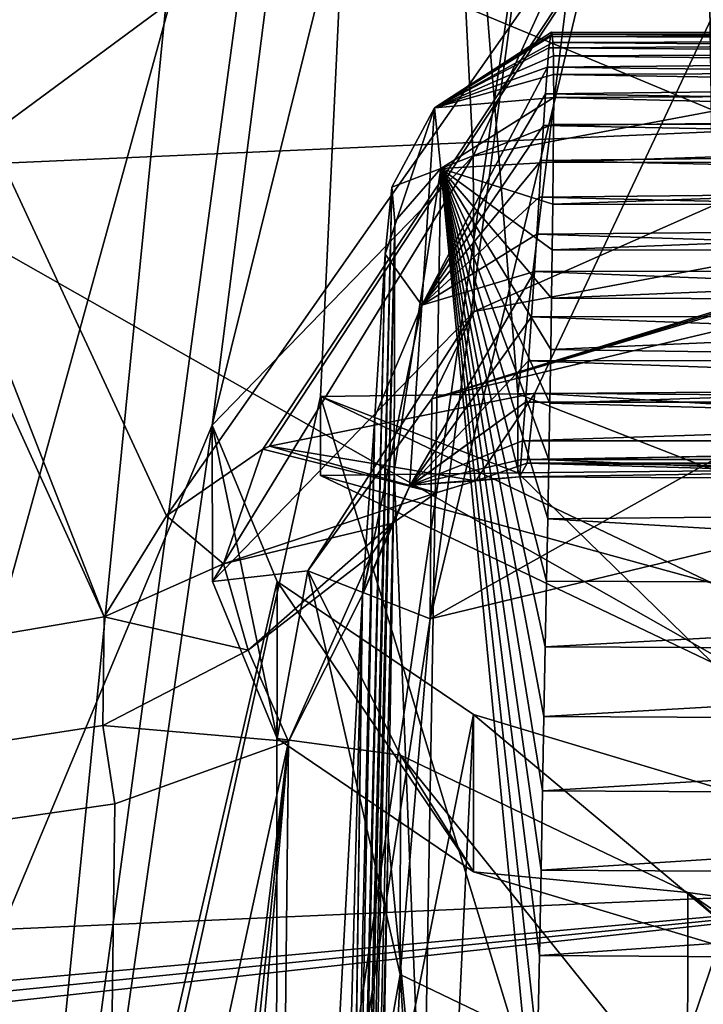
# Model space of a CAD drawing. Header units: metres. Extents: x -204 to 106, y -88 to 116.
# Tile 178 of 256: x -153.45 to -151.29, y -28.88 to -25.76. Entities that reach past the tile are written whole.
import ezdxf

# ---------------------------------------------------------------- set-up
doc = ezdxf.new("R2010")
doc.units = ezdxf.units.M
doc.layers.add('solid_20472013_1', color=7, linetype='CONTINUOUS')

msp = doc.modelspace()

# ---------------------------------------------------------------- linework, layer by layer
at = {"layer": 'solid_20472013_1'}
for points in [[(-161.987274, -19.932594, 270.754395), (-150, -19.559776, 272.126251), (-157.815002, -26.406263, 257.14267)], [(-150, -20.868229, 269.37027), (-157.815002, -26.406263, 257.14267), (-150, -19.559776, 272.126251)], [(-150, -20.868229, 269.37027), (-150, -22.136255, 266.677185), (-157.815002, -26.406263, 257.14267)], [(-162.632324, -21.307856, 273.4711), (-150, -26.571869, 262.964569), (-150, -24.561995, 267.281982)], [(-162.632324, -21.307856, 273.4711), (-150, -28.485987, 258.791656), (-150, -26.571869, 262.964569)], [(-162.632324, -21.307856, 273.4711), (-157.814484, -28.831953, 257.74762), (-150, -28.485987, 258.791656)], [(-155.670944, -30.160238, 173.88974), (-153.614182, -32.011536, 170.987061), (-152.576248, -21.546911, 191.111542)], [(-154.365967, -24.521774, 184.276535), (-155.670944, -30.160238, 173.88974), (-152.576248, -21.546911, 191.111542)], [(-153.614182, -32.011536, 170.987061), (-152.267563, -22.046875, 189.863907), (-152.576248, -21.546911, 191.111542)], [(-153.614182, -32.011536, 170.987061), (-152.5, -26.953917, 179.287262), (-152.267563, -22.046875, 189.863907)], [(-152.5, -26.953917, 179.287262), (-151.875229, -26.94578, 179.285233), (-152.267563, -22.046875, 189.863907)], [(-151.875229, -26.94578, 179.285233), (-151.316849, -22.417919, 188.943619), (-152.267563, -22.046875, 189.863907)], [(-158.617004, -25.867023, 186.98143), (-157.031937, -22.119703, 196.047302), (-152.046295, -23.219419, 192.844543)], [(-150, -22.136255, 266.677185), (-150, -24.14613, 262.359772), (-157.815002, -26.406263, 257.14267)], [(-151.875229, -26.94578, 179.285233), (-151.25, -26.93989, 179.283752), (-151.316849, -22.417919, 188.943619)], [(-151.25, -26.93989, 179.283752), (-151.25, -24.44482, 184.330048), (-151.316849, -22.417919, 188.943619)], [(-155.25705, -23.086813, 182.680496), (-155.024948, -22.937401, 182.981644), (-153.183777, -27.651377, 174.006729)], [(-152.986496, -27.331808, 174.533463), (-155.024948, -22.937401, 182.981644), (-150, -23.071627, 182.537582)], [(-152.986496, -27.331808, 174.533463), (-153.183777, -27.651377, 174.006729), (-155.024948, -22.937401, 182.981644)], [(-155.25705, -23.086813, 182.680496), (-153.183777, -27.651377, 174.006729), (-175.817703, -31.505398, 172.494888)], [(-152.682632, -27.120985, 174.880325), (-152.986496, -27.331808, 174.533463), (-150, -23.071627, 182.537582)], [(-152.66156, -27.111008, 174.896652), (-152.682632, -27.120985, 174.880325), (-150, -23.071627, 182.537582)], [(-151.821457, -26.943958, 175.159607), (-152.66156, -27.111008, 174.896652), (-150, -23.071627, 182.537582)], [(-150.910919, -26.950718, 175.132492), (-151.821457, -26.943958, 175.159607), (-150, -23.071627, 182.537582)], [(-155.152237, -27.31254, 186.388153), (-151.773529, -24.816427, 192.064011), (-156.980637, -23.186428, 196.620407)], [(-156.376617, -25.484268, 187.621887), (-158.617004, -25.867023, 186.98143), (-152.046295, -23.219419, 192.844543)], [(-154.579895, -26.060854, 186.203217), (-155.269333, -25.670845, 187.115662), (-152.411407, -23.658018, 191.746246)], [(-154.459427, -26.577002, 185.074585), (-154.579895, -26.060854, 186.203217), (-152.411407, -23.658018, 191.746246)], [(-154.459427, -26.577002, 185.074585), (-152.411407, -23.658018, 191.746246), (-154.325089, -30.597515, 177.326019)], [(-152.411407, -23.658018, 191.746246), (-152.84201, -27.044714, 184.008179), (-154.325089, -30.597515, 177.326019)], [(-152.411407, -23.658018, 191.746246), (-152.120422, -24.126835, 190.580048), (-152.84201, -27.044714, 184.008179)], [(-152.120422, -24.126835, 190.580048), (-152.017349, -26.193138, 185.802963), (-152.84201, -27.044714, 184.008179)], [(-152.120422, -24.126835, 190.580048), (-151.230972, -24.473986, 189.721603), (-152.017349, -26.193138, 185.802963)], [(-150, -24.14613, 262.359772), (-150, -26.060255, 258.186859), (-157.815002, -26.406263, 257.14267)], [(-151.230972, -24.473986, 189.721603), (-150.089417, -25.830702, 186.576782), (-152.017349, -26.193138, 185.802963)], [(-155.152237, -27.31254, 186.388153), (-152.890823, -32.407845, 176.563873), (-151.773529, -24.816427, 192.064011)], [(-151.773529, -24.816427, 192.064011), (-152.890823, -32.407845, 176.563873), (-152.152863, -27.657572, 185.498276)], [(-151.552994, -25.157591, 191.216141), (-151.773529, -24.816427, 192.064011), (-152.152863, -27.657572, 185.498276)], [(-151.552994, -25.157591, 191.216141), (-152.152863, -27.657572, 185.498276), (-150, -27.138973, 186.59523)], [(-150.899734, -25.409836, 190.59201), (-151.552994, -25.157591, 191.216141), (-150, -27.138973, 186.59523)], [(-151.769241, -25.800098, 160.57196), (-151.766525, -25.80706, 159.940002), (-152.138901, -26.040243, 162.602631)], [(-151.77272, -25.813778, 161.257751), (-151.769241, -25.800098, 160.57196), (-152.138901, -26.040243, 162.602631)], [(-151.766525, -25.80706, 159.940002), (-151.764542, -25.832867, 159.356583), (-152.138901, -26.040243, 162.602631)], [(-148.229416, -25.803213, 160.853058), (-151.769241, -25.800098, 160.57196), (-151.77272, -25.813778, 161.257751)], [(-148.225372, -25.827868, 161.598892), (-148.229416, -25.803213, 160.853058), (-151.77272, -25.813778, 161.257751)], [(-148.232513, -25.802141, 160.171768), (-151.766525, -25.80706, 159.940002), (-151.769241, -25.800098, 160.57196)], [(-148.229416, -25.803213, 160.853058), (-148.232513, -25.802141, 160.171768), (-151.769241, -25.800098, 160.57196)], [(-148.232513, -25.802141, 160.171768), (-148.234879, -25.822327, 159.544846), (-151.766525, -25.80706, 159.940002)], [(-148.234879, -25.822327, 159.544846), (-151.764542, -25.832867, 159.356583), (-151.766525, -25.80706, 159.940002)], [(-151.777008, -25.850527, 162.007797), (-151.77272, -25.813778, 161.257751), (-152.138901, -26.040243, 162.602631)], [(-151.764542, -25.832867, 159.356583), (-151.763138, -25.875879, 158.818451), (-152.138901, -26.040243, 162.602631)], [(-152.013718, -26.684681, 185.929291), (-152.017349, -26.193138, 185.802963), (-150.089417, -25.830702, 186.576782)], [(-150.089417, -26.323666, 186.699692), (-152.013718, -26.684681, 185.929291), (-150.089417, -25.830702, 186.576782)], [(-148.225372, -25.827868, 161.598892), (-151.77272, -25.813778, 161.257751), (-151.777008, -25.850527, 162.007797)], [(-148.22049, -25.878298, 162.407181), (-148.225372, -25.827868, 161.598892), (-151.777008, -25.850527, 162.007797)], [(-148.234879, -25.822327, 159.544846), (-148.236542, -25.861841, 158.968719), (-151.764542, -25.832867, 159.356583)], [(-148.236542, -25.861841, 158.968719), (-151.763138, -25.875879, 158.818451), (-151.764542, -25.832867, 159.356583)], [(-151.78215, -25.911127, 162.805344), (-151.777008, -25.850527, 162.007797), (-152.138901, -26.040243, 162.602631)], [(-148.22049, -25.878298, 162.407181), (-151.777008, -25.850527, 162.007797), (-151.78215, -25.911127, 162.805344)], [(-148.236542, -25.861841, 158.968719), (-148.237488, -25.91889, 158.439697), (-151.763138, -25.875879, 158.818451)], [(-151.763138, -25.875879, 158.818451), (-151.762375, -25.934477, 158.323151), (-152.138901, -26.040243, 162.602631)], [(-148.214691, -25.955051, 163.26593), (-148.22049, -25.878298, 162.407181), (-151.78215, -25.911127, 162.805344)], [(-148.237488, -25.91889, 158.439697), (-151.762375, -25.934477, 158.323151), (-151.763138, -25.875879, 158.818451)], [(-151.78215, -25.911127, 162.805344), (-152.138901, -26.040243, 162.602631), (-152.178879, -26.665249, 167.633423)], [(-151.788025, -25.995338, 163.643082), (-151.78215, -25.911127, 162.805344), (-152.178879, -26.665249, 167.633423)], [(-151.762375, -25.934477, 158.323151), (-151.762131, -26.006907, 157.869034), (-152.138901, -26.040243, 162.602631)], [(-148.214691, -25.955051, 163.26593), (-151.78215, -25.911127, 162.805344), (-151.788025, -25.995338, 163.643082)], [(-148.237488, -25.91889, 158.439697), (-148.237869, -25.991463, 157.956299), (-151.762375, -25.934477, 158.323151)], [(-148.237869, -25.991463, 157.956299), (-151.762131, -26.006907, 157.869034), (-151.762375, -25.934477, 158.323151)], [(-148.208191, -26.053766, 164.144592), (-148.214691, -25.955051, 163.26593), (-151.788025, -25.995338, 163.643082)], [(-151.794464, -26.096165, 164.487106), (-151.788025, -25.995338, 163.643082), (-152.178879, -26.665249, 167.633423)], [(-148.208191, -26.053766, 164.144592), (-151.788025, -25.995338, 163.643082), (-151.794464, -26.096165, 164.487106)], [(-148.237869, -25.991463, 157.956299), (-148.237595, -26.096352, 157.432388), (-151.762131, -26.006907, 157.869034)], [(-151.762131, -26.006907, 157.869034), (-152.119003, -26.231905, 157.509216), (-152.138901, -26.040243, 162.602631)], [(-151.762131, -26.006907, 157.869034), (-151.762375, -26.091476, 157.453751), (-152.119003, -26.231905, 157.509216)], [(-148.237595, -26.096352, 157.432388), (-151.762375, -26.091476, 157.453751), (-151.762131, -26.006907, 157.869034)], [(-157.815002, -26.406263, 257.14267), (-150, -26.060255, 258.186859), (-150, -31.781961, 245.282974)], [(-152.138901, -26.040243, 162.602631), (-152.273926, -26.290829, 160.757004), (-152.295074, -26.503672, 163.783447)], [(-152.138901, -26.040243, 162.602631), (-152.295074, -26.503672, 163.783447), (-152.178879, -26.665249, 167.633423)], [(-152.119003, -26.231905, 157.509216), (-152.273926, -26.290829, 160.757004), (-152.138901, -26.040243, 162.602631)], [(-148.201218, -26.166677, 165.032318), (-148.208191, -26.053766, 164.144592), (-151.794464, -26.096165, 164.487106)], [(-151.762375, -26.091476, 157.453751), (-151.763306, -26.211756, 156.985443), (-152.119003, -26.231905, 157.509216)], [(-148.237595, -26.096352, 157.432388), (-151.763306, -26.211756, 156.985443), (-151.762375, -26.091476, 157.453751)], [(-151.801239, -26.207354, 165.33783), (-151.794464, -26.096165, 164.487106), (-152.178879, -26.665249, 167.633423)], [(-148.201218, -26.166677, 165.032318), (-151.794464, -26.096165, 164.487106), (-151.801239, -26.207354, 165.33783)], [(-148.237595, -26.096352, 157.432388), (-148.236649, -26.217569, 156.965408), (-151.763306, -26.211756, 156.985443)], [(-148.194016, -26.286093, 165.918945), (-148.201218, -26.166677, 165.032318), (-151.801239, -26.207354, 165.33783)], [(-152.841995, -27.539732, 184.132431), (-152.84201, -27.044714, 184.008179), (-152.017349, -26.193138, 185.802963)], [(-152.013718, -26.684681, 185.929291), (-152.841995, -27.539732, 184.132431), (-152.017349, -26.193138, 185.802963)], [(-151.808197, -26.322664, 166.186462), (-151.801239, -26.207354, 165.33783), (-152.178879, -26.665249, 167.633423)], [(-151.763306, -26.211756, 156.985443), (-151.764755, -26.34515, 156.569733), (-152.119003, -26.231905, 157.509216)], [(-148.194016, -26.286093, 165.918945), (-151.801239, -26.207354, 165.33783), (-151.808197, -26.322664, 166.186462)], [(-148.236649, -26.217569, 156.965408), (-151.764755, -26.34515, 156.569733), (-151.763306, -26.211756, 156.985443)], [(-152.119003, -26.231905, 157.509216), (-152.264175, -26.400091, 158.530304), (-152.273926, -26.290829, 160.757004)], [(-152.119003, -26.231905, 157.509216), (-152.267029, -27.190495, 155.885071), (-152.264175, -26.400091, 158.530304)], [(-152.17453, -29.494711, 153.791107), (-152.267029, -27.190495, 155.885071), (-152.119003, -26.231905, 157.509216)], [(-151.819397, -29.341459, 153.667709), (-152.17453, -29.494711, 153.791107), (-152.119003, -26.231905, 157.509216)], [(-151.813019, -29.018152, 153.767517), (-151.819397, -29.341459, 153.667709), (-152.119003, -26.231905, 157.509216)], [(-151.807297, -28.724222, 153.880524), (-151.813019, -29.018152, 153.767517), (-152.119003, -26.231905, 157.509216)], [(-151.802078, -28.45376, 154.006546), (-151.807297, -28.724222, 153.880524), (-152.119003, -26.231905, 157.509216)], [(-151.797272, -28.202335, 154.145935), (-151.802078, -28.45376, 154.006546), (-152.119003, -26.231905, 157.509216)], [(-151.792801, -27.967487, 154.298874), (-151.797272, -28.202335, 154.145935), (-152.119003, -26.231905, 157.509216)], [(-151.788635, -27.747034, 154.466049), (-151.792801, -27.967487, 154.298874), (-152.119003, -26.231905, 157.509216)], [(-151.784744, -27.539063, 154.648605), (-151.788635, -27.747034, 154.466049), (-152.119003, -26.231905, 157.509216)], [(-151.781097, -27.341785, 154.84845), (-151.784744, -27.539063, 154.648605), (-152.119003, -26.231905, 157.509216)], [(-151.777695, -27.154099, 155.067688), (-151.781097, -27.341785, 154.84845), (-152.119003, -26.231905, 157.509216)], [(-151.774521, -26.975294, 155.308868), (-151.777695, -27.154099, 155.067688), (-152.119003, -26.231905, 157.509216)], [(-151.771606, -26.804989, 155.575104), (-151.774521, -26.975294, 155.308868), (-152.119003, -26.231905, 157.509216)], [(-151.768967, -26.642998, 155.870438), (-151.771606, -26.804989, 155.575104), (-152.119003, -26.231905, 157.509216)], [(-151.766663, -26.489418, 156.200119), (-151.768967, -26.642998, 155.870438), (-152.119003, -26.231905, 157.509216)], [(-151.764755, -26.34515, 156.569733), (-151.766663, -26.489418, 156.200119), (-152.119003, -26.231905, 157.509216)], [(-148.236649, -26.217569, 156.965408), (-148.235153, -26.351864, 156.550934), (-151.764755, -26.34515, 156.569733)], [(-152.273926, -26.290829, 160.757004), (-152.434204, -33.547241, 161.05455), (-152.445053, -33.337048, 163.886688)], [(-152.295074, -26.503672, 163.783447), (-152.273926, -26.290829, 160.757004), (-152.445053, -33.337048, 163.886688)], [(-152.273926, -26.290829, 160.757004), (-152.264175, -26.400091, 158.530304), (-152.434204, -33.547241, 161.05455)], [(-148.186569, -26.408674, 166.815353), (-148.194016, -26.286093, 165.918945), (-151.808197, -26.322664, 166.186462)], [(-151.815369, -26.440468, 167.04895), (-151.808197, -26.322664, 166.186462), (-152.178879, -26.665249, 167.633423)], [(-150, -26.323059, 186.700989), (-150, -26.448402, 186.42305), (-152.147461, -26.961336, 185.333511)], [(-150.044708, -26.32321, 186.700668), (-150, -26.323059, 186.700989), (-152.147461, -26.961336, 185.333511)], [(-150.044708, -26.32321, 186.700668), (-152.147461, -26.961336, 185.333511), (-150.089417, -26.323666, 186.699692)], [(-150.089417, -26.323666, 186.699692), (-152.147461, -26.961336, 185.333511), (-152.013718, -26.684681, 185.929291)], [(-148.186569, -26.408674, 166.815353), (-151.808197, -26.322664, 166.186462), (-151.815369, -26.440468, 167.04895)], [(-148.235153, -26.351864, 156.550934), (-151.766663, -26.489418, 156.200119), (-151.764755, -26.34515, 156.569733)], [(-148.235153, -26.351864, 156.550934), (-148.233231, -26.497017, 156.182434), (-151.766663, -26.489418, 156.200119)], [(-152.264175, -26.400091, 158.530304), (-152.421204, -33.789158, 157.698746), (-152.434204, -33.547241, 161.05455)], [(-152.264175, -26.400091, 158.530304), (-152.267029, -27.190495, 155.885071), (-152.421204, -33.789158, 157.698746)], [(-165.255722, -27.446283, 253.948196), (-157.815002, -26.406263, 257.14267), (-150, -31.781961, 245.282974)], [(-148.177444, -26.556293, 167.912903), (-148.186569, -26.408674, 166.815353), (-151.815369, -26.440468, 167.04895)], [(-151.822678, -26.558117, 167.926727), (-151.815369, -26.440468, 167.04895), (-152.178879, -26.665249, 167.633423)], [(-152.152863, -27.657572, 185.498276), (-150, -26.448402, 186.42305), (-150, -27.138973, 186.59523)], [(-152.147461, -26.961336, 185.333511), (-150, -26.448402, 186.42305), (-152.152863, -27.657572, 185.498276)], [(-148.177444, -26.556293, 167.912903), (-151.815369, -26.440468, 167.04895), (-151.822678, -26.558117, 167.926727)], [(-148.233231, -26.497017, 156.182434), (-151.768967, -26.642998, 155.870438), (-151.766663, -26.489418, 156.200119)], [(-148.233231, -26.497017, 156.182434), (-148.230896, -26.651497, 155.853745), (-151.768967, -26.642998, 155.870438)], [(-152.295074, -26.503672, 163.783447), (-152.445053, -33.337048, 163.886688), (-152.458618, -33.530941, 165.598953)], [(-152.449814, -33.149174, 165.513885), (-152.295074, -26.503672, 163.783447), (-152.458618, -33.530941, 165.598953)], [(-152.449814, -33.149174, 165.513885), (-152.440765, -32.75695, 165.425766), (-152.295074, -26.503672, 163.783447)], [(-152.327454, -27.016947, 167.66333), (-152.295074, -26.503672, 163.783447), (-152.440765, -32.75695, 165.425766)], [(-152.178879, -26.665249, 167.633423), (-152.295074, -26.503672, 163.783447), (-152.327454, -27.016947, 167.66333)], [(-151.822678, -26.558117, 167.926727), (-152.178879, -26.665249, 167.633423), (-152.218658, -27.238653, 172.654083)], [(-151.83194, -26.702179, 169.049484), (-151.822678, -26.558117, 167.926727), (-152.218658, -27.238653, 172.654083)], [(-148.168137, -26.700834, 169.038666), (-151.822678, -26.558117, 167.926727), (-151.83194, -26.702179, 169.049484)], [(-148.168137, -26.700834, 169.038666), (-148.177444, -26.556293, 167.912903), (-151.822678, -26.558117, 167.926727)], [(-148.230896, -26.651497, 155.853745), (-151.771606, -26.804989, 155.575104), (-151.768967, -26.642998, 155.870438)], [(-148.230896, -26.651497, 155.853745), (-148.227539, -26.856531, 155.490234), (-151.771606, -26.804989, 155.575104)], [(-152.178879, -26.665249, 167.633423), (-152.327454, -27.016947, 167.66333), (-152.366837, -27.581877, 172.621536)], [(-152.178879, -26.665249, 167.633423), (-152.366837, -27.581877, 172.621536), (-152.218658, -27.238653, 172.654083)], [(-152.013718, -26.684681, 185.929291), (-152.539673, -27.506508, 184.191116), (-152.841995, -27.539732, 184.132431)], [(-152.013718, -26.684681, 185.929291), (-152.147461, -26.961336, 185.333511), (-152.539673, -27.506508, 184.191116)], [(-151.84137, -26.840752, 170.208176), (-151.83194, -26.702179, 169.049484), (-152.218658, -27.238653, 172.654083)], [(-148.158676, -26.839893, 170.200684), (-151.83194, -26.702179, 169.049484), (-151.84137, -26.840752, 170.208176)], [(-148.158676, -26.839893, 170.200684), (-148.168137, -26.700834, 169.038666), (-151.83194, -26.702179, 169.049484)], [(-148.227539, -26.856531, 155.490234), (-151.774521, -26.975294, 155.308868), (-151.771606, -26.804989, 155.575104)], [(-148.149094, -26.971767, 171.408157), (-148.158676, -26.839893, 170.200684), (-151.84137, -26.840752, 170.208176)], [(-151.850937, -26.972166, 171.412018), (-151.84137, -26.840752, 170.208176), (-152.218658, -27.238653, 172.654083)], [(-148.149094, -26.971767, 171.408157), (-151.84137, -26.840752, 170.208176), (-151.850937, -26.972166, 171.412018)], [(-148.227539, -26.856531, 155.490234), (-148.22374, -27.074667, 155.170517), (-151.774521, -26.975294, 155.308868)], [(-153.614182, -32.011536, 170.987061), (-150.950073, -32.040924, 170.86882), (-152.5, -26.953917, 179.287262)], [(-152.008408, -27.2209, 173.934219), (-152.66156, -27.111008, 174.896652), (-151.821457, -26.943958, 175.159607)], [(-152.539673, -27.506508, 184.191116), (-152.147461, -26.961336, 185.333511), (-152.152863, -27.657572, 185.498276)], [(-151.875244, -27.195675, 179.347534), (-151.875229, -26.94578, 179.285233), (-152.5, -26.953917, 179.287262)], [(-150.950073, -32.040924, 170.86882), (-151.260864, -27.545229, 178.157623), (-152.5, -26.953917, 179.287262)], [(-152.5, -27.203779, 179.349548), (-152.5, -26.953917, 179.287262), (-151.260864, -27.545229, 178.157623)], [(-151.875244, -27.195675, 179.347534), (-152.5, -26.953917, 179.287262), (-152.5, -27.203779, 179.349548)], [(-152.008408, -27.2209, 173.934219), (-151.821457, -26.943958, 175.159607), (-151.845917, -27.16474, 174.598831)], [(-151.875244, -27.195675, 179.347534), (-151.25, -27.18977, 179.346069), (-151.875229, -26.94578, 179.285233)], [(-151.25, -27.18977, 179.346069), (-151.25, -26.93989, 179.283752), (-151.875229, -26.94578, 179.285233)], [(-151.845917, -27.16474, 174.598831), (-151.821457, -26.943958, 175.159607), (-148.154083, -27.164597, 174.599457)], [(-148.154083, -27.164597, 174.599457), (-151.821457, -26.943958, 175.159607), (-150.910919, -26.950718, 175.132492)], [(-151.850937, -26.972166, 171.412018), (-152.218658, -27.238653, 172.654083), (-152.214386, -27.234493, 172.654495)], [(-151.850937, -26.972166, 171.412018), (-152.214386, -27.234493, 172.654495), (-151.860428, -27.094934, 172.669922)], [(-148.149094, -26.971767, 171.408157), (-151.850937, -26.972166, 171.412018), (-151.860428, -27.094934, 172.669922)], [(-148.139572, -27.094936, 172.669922), (-148.149094, -26.971767, 171.408157), (-151.860428, -27.094934, 172.669922)], [(-148.22374, -27.074667, 155.170517), (-151.777695, -27.154099, 155.067688), (-151.774521, -26.975294, 155.308868)], [(-152.327454, -27.016947, 167.66333), (-152.440765, -32.75695, 165.425766), (-152.403534, -30.253778, 168.636749)], [(-152.327454, -27.016947, 167.66333), (-152.403534, -30.253778, 168.636749), (-152.366837, -27.581877, 172.621536)], [(-152.84201, -27.044714, 184.008179), (-153.374466, -30.738588, 177.037628), (-154.325089, -30.597515, 177.326019)], [(-152.84201, -27.044714, 184.008179), (-152.636658, -27.53961, 182.980225), (-153.374466, -30.738588, 177.037628)], [(-152.636841, -28.036358, 183.104523), (-152.636658, -27.53961, 182.980225), (-152.84201, -27.044714, 184.008179)], [(-152.841995, -27.539732, 184.132431), (-152.636841, -28.036358, 183.104523), (-152.84201, -27.044714, 184.008179)], [(-148.22374, -27.074667, 155.170517), (-148.219543, -27.306404, 154.887436), (-151.777695, -27.154099, 155.067688)], [(-152.134171, -27.259108, 173.726501), (-152.682632, -27.120985, 174.880325), (-152.66156, -27.111008, 174.896652)], [(-152.008408, -27.2209, 173.934219), (-152.134171, -27.259108, 173.726501), (-152.66156, -27.111008, 174.896652)], [(-152.214386, -27.234493, 172.654495), (-151.865326, -27.153143, 173.328018), (-151.860428, -27.094934, 172.669922)], [(-148.139572, -27.094936, 172.669922), (-151.860428, -27.094934, 172.669922), (-151.865326, -27.153143, 173.328018)], [(-148.134674, -27.153143, 173.328018), (-148.139572, -27.094936, 172.669922), (-151.865326, -27.153143, 173.328018)], [(-152.807053, -27.484224, 174.20018), (-152.986496, -27.331808, 174.533463), (-152.682632, -27.120985, 174.880325)], [(-152.134171, -27.259108, 173.726501), (-152.807053, -27.484224, 174.20018), (-152.682632, -27.120985, 174.880325)], [(-152.214386, -27.234493, 172.654495), (-151.870224, -27.208145, 173.997726), (-151.865326, -27.153143, 173.328018)], [(-152.008408, -27.2209, 173.934219), (-151.845917, -27.16474, 174.598831), (-151.870224, -27.208145, 173.997726)], [(-148.134674, -27.153143, 173.328018), (-151.870224, -27.208145, 173.997726), (-150, -27.2174, 173.960602)], [(-148.134674, -27.153143, 173.328018), (-151.865326, -27.153143, 173.328018), (-151.870224, -27.208145, 173.997726)], [(-151.845917, -27.16474, 174.598831), (-150, -27.2174, 173.960602), (-151.870224, -27.208145, 173.997726)], [(-151.845917, -27.16474, 174.598831), (-148.154083, -27.164597, 174.599457), (-148.129776, -27.208145, 173.997726)], [(-151.845917, -27.16474, 174.598831), (-148.129776, -27.208145, 173.997726), (-150, -27.2174, 173.960602)], [(-148.219543, -27.306404, 154.887436), (-151.781097, -27.341785, 154.84845), (-151.777695, -27.154099, 155.067688)], [(-151.875244, -27.195675, 179.347534), (-152.5, -27.203779, 179.349548), (-151.260681, -27.796072, 178.219971)], [(-151.260681, -27.796072, 178.219971), (-152.5, -27.203779, 179.349548), (-151.260864, -27.545229, 178.157623)], [(-152.267029, -27.190495, 155.885071), (-152.285553, -28.349524, 154.63385), (-152.421204, -33.789158, 157.698746)], [(-152.17453, -29.494711, 153.791107), (-152.285553, -28.349524, 154.63385), (-152.267029, -27.190495, 155.885071)], [(-152.214386, -27.234493, 172.654495), (-152.008408, -27.2209, 173.934219), (-151.870224, -27.208145, 173.997726)], [(-151.875244, -27.195675, 179.347534), (-151.260681, -27.796072, 178.219971), (-151.25, -27.18977, 179.346069)], [(-152.218658, -27.238653, 172.654083), (-152.366837, -27.581877, 172.621536), (-152.272827, -27.355692, 173.337708)], [(-152.218658, -27.238653, 172.654083), (-152.272827, -27.355692, 173.337708), (-152.134171, -27.259108, 173.726501)], [(-152.214386, -27.234493, 172.654495), (-152.218658, -27.238653, 172.654083), (-152.134171, -27.259108, 173.726501)], [(-152.214386, -27.234493, 172.654495), (-152.134171, -27.259108, 173.726501), (-152.008408, -27.2209, 173.934219)], [(-152.134171, -27.259108, 173.726501), (-152.272827, -27.355692, 173.337708), (-152.807053, -27.484224, 174.20018)], [(-148.219543, -27.306404, 154.887436), (-148.214981, -27.553074, 154.635452), (-151.781097, -27.341785, 154.84845)], [(-155.152237, -27.31254, 186.388153), (-155.070969, -27.693993, 185.557938), (-152.890823, -32.407845, 176.563873)], [(-152.807053, -27.484224, 174.20018), (-153.183777, -27.651377, 174.006729), (-152.986496, -27.331808, 174.533463)], [(-152.272827, -27.355692, 173.337708), (-152.728745, -27.757044, 173.576874), (-152.807053, -27.484224, 174.20018)], [(-152.272827, -27.355692, 173.337708), (-152.339142, -27.456512, 173.038788), (-152.728745, -27.757044, 173.576874)], [(-152.272827, -27.355692, 173.337708), (-152.366837, -27.581877, 172.621536), (-152.339142, -27.456512, 173.038788)], [(-148.214981, -27.553074, 154.635452), (-151.784744, -27.539063, 154.648605), (-151.781097, -27.341785, 154.84845)], [(-166.574631, -27.72275, 253.096344), (-165.255722, -27.446283, 253.948196), (-150, -31.781961, 245.282974)], [(-152.339142, -27.456512, 173.038788), (-152.600693, -28.046299, 172.912964), (-152.728745, -27.757044, 173.576874)], [(-152.339142, -27.456512, 173.038788), (-152.366837, -27.581877, 172.621536), (-152.600693, -28.046299, 172.912964)], [(-152.728745, -27.757044, 173.576874), (-153.183777, -27.651377, 174.006729), (-152.807053, -27.484224, 174.20018)], [(-152.841995, -27.539732, 184.132431), (-152.539673, -27.506508, 184.191116), (-152.636841, -28.036358, 183.104523)], [(-152.636841, -28.036358, 183.104523), (-152.539673, -27.506508, 184.191116), (-152.24675, -28.089182, 182.985199)], [(-152.539673, -27.506508, 184.191116), (-152.152863, -27.657572, 185.498276), (-152.247299, -28.783537, 183.159393)], [(-152.24675, -28.089182, 182.985199), (-152.539673, -27.506508, 184.191116), (-152.247299, -28.783537, 183.159393)], [(-152.636658, -27.53961, 182.980225), (-152.641388, -31.094702, 176.408249), (-153.374466, -30.738588, 177.037628)], [(-152.636658, -27.53961, 182.980225), (-152.015335, -27.960926, 182.113907), (-152.641388, -31.094702, 176.408249)], [(-152.636841, -28.036358, 183.104523), (-152.015533, -28.458769, 182.238235), (-152.636658, -27.53961, 182.980225)], [(-152.015533, -28.458769, 182.238235), (-152.015335, -27.960926, 182.113907), (-152.636658, -27.53961, 182.980225)], [(-148.214981, -27.553074, 154.635452), (-151.788635, -27.747034, 154.466049), (-151.784744, -27.539063, 154.648605)], [(-148.214981, -27.553074, 154.635452), (-148.21106, -27.762503, 154.453491), (-151.788635, -27.747034, 154.466049)], [(-152.366837, -27.581877, 172.621536), (-152.505341, -32.842342, 165.799271), (-152.653854, -32.913208, 166.069763)], [(-152.600693, -28.046299, 172.912964), (-152.366837, -27.581877, 172.621536), (-152.653854, -32.913208, 166.069763)], [(-152.366837, -27.581877, 172.621536), (-152.440765, -32.75695, 165.425766), (-152.505341, -32.842342, 165.799271)], [(-152.366837, -27.581877, 172.621536), (-152.403534, -30.253778, 168.636749), (-152.440765, -32.75695, 165.425766)], [(-153.183777, -27.651377, 174.006729), (-153.18808, -27.995525, 173.441818), (-175.817703, -31.505398, 172.494888)], [(-152.728745, -27.757044, 173.576874), (-153.18808, -27.995525, 173.441818), (-153.183777, -27.651377, 174.006729)], [(-152.890823, -32.407845, 176.563873), (-152.247299, -28.783537, 183.159393), (-152.152863, -27.657572, 185.498276)], [(-155.070969, -27.693993, 185.557938), (-153.528671, -32.094296, 177.110428), (-152.890823, -32.407845, 176.563873)], [(-167.844986, -28.022835, 252.17247), (-166.574631, -27.72275, 253.096344), (-150, -31.781961, 245.282974)], [(-152.728745, -27.757044, 173.576874), (-152.600693, -28.046299, 172.912964), (-153.18808, -27.995525, 173.441818)], [(-148.21106, -27.762503, 154.453491), (-151.792801, -27.967487, 154.298874), (-151.788635, -27.747034, 154.466049)], [(-148.21106, -27.762503, 154.453491), (-148.206879, -27.984619, 154.286896), (-151.792801, -27.967487, 154.298874)], [(-152.015335, -27.960926, 182.113907), (-152.183121, -31.458656, 175.792145), (-152.641388, -31.094702, 176.408249)], [(-152.015335, -27.960926, 182.113907), (-151.087143, -28.240828, 181.542862), (-152.183121, -31.458656, 175.792145)], [(-152.015533, -28.458769, 182.238235), (-151.087311, -28.739077, 181.66716), (-152.015335, -27.960926, 182.113907)], [(-151.087311, -28.739077, 181.66716), (-151.087143, -28.240828, 181.542862), (-152.015335, -27.960926, 182.113907)], [(-148.206879, -27.984619, 154.286896), (-151.797272, -28.202335, 154.145935), (-151.792801, -27.967487, 154.298874)], [(-148.206879, -27.984619, 154.286896), (-148.202362, -28.221409, 154.134521), (-151.797272, -28.202335, 154.145935)], [(-153.18808, -27.995525, 173.441818), (-153.15007, -28.243187, 173.040222), (-175.817703, -31.505398, 172.494888)], [(-167.844986, -28.022835, 252.17247), (-150, -31.781961, 245.282974), (-174.560318, -32.906261, 238.705124)], [(-153.18808, -27.995525, 173.441818), (-152.600693, -28.046299, 172.912964), (-153.15007, -28.243187, 173.040222)], [(-152.600693, -28.046299, 172.912964), (-153.124008, -33.046028, 166.292267), (-153.215561, -33.050152, 166.299225)], [(-153.182449, -30.71806, 169.333817), (-152.600693, -28.046299, 172.912964), (-153.215561, -33.050152, 166.299225)], [(-153.182449, -30.71806, 169.333817), (-153.15007, -28.243187, 173.040222), (-152.600693, -28.046299, 172.912964)], [(-152.600693, -28.046299, 172.912964), (-153.033707, -33.027874, 166.285828), (-153.124008, -33.046028, 166.292267)], [(-152.600693, -28.046299, 172.912964), (-152.653854, -32.913208, 166.069763), (-153.033707, -33.027874, 166.285828)], [(-152.636841, -28.036358, 183.104523), (-152.24675, -28.089182, 182.985199), (-152.015533, -28.458769, 182.238235)], [(-152.24675, -28.089182, 182.985199), (-152.247299, -28.783537, 183.159393), (-151.338562, -29.221153, 182.266281)], [(-151.338242, -28.524931, 182.092484), (-152.24675, -28.089182, 182.985199), (-151.338562, -29.221153, 182.266281)], [(-152.015533, -28.458769, 182.238235), (-152.24675, -28.089182, 182.985199), (-151.338242, -28.524931, 182.092484)], [(-148.202362, -28.221409, 154.134521), (-151.802078, -28.45376, 154.006546), (-151.797272, -28.202335, 154.145935)], [(-151.087143, -28.240828, 181.542862), (-151.719727, -31.835011, 175.171219), (-152.183121, -31.458656, 175.792145)], [(-148.202362, -28.221409, 154.134521), (-148.19751, -28.475096, 153.995758), (-151.802078, -28.45376, 154.006546)], [(-151.087143, -28.240828, 181.542862), (-151.472061, -31.958548, 174.969025), (-151.719727, -31.835011, 175.171219)], [(-151.087143, -28.240828, 181.542862), (-151.155273, -32.00322, 174.892761), (-151.472061, -31.958548, 174.969025)], [(-153.182449, -30.71806, 169.333817), (-175.817703, -31.505398, 172.494888), (-153.15007, -28.243187, 173.040222)], [(-152.285553, -28.349524, 154.63385), (-152.407623, -33.669769, 155.687286), (-152.421204, -33.789158, 157.698746)], [(-152.285553, -28.349524, 154.63385), (-152.32338, -30.23871, 153.995651), (-152.407623, -33.669769, 155.687286)], [(-152.17453, -29.494711, 153.791107), (-152.32338, -30.23871, 153.995651), (-152.285553, -28.349524, 154.63385)], [(-152.015533, -28.458769, 182.238235), (-151.338242, -28.524931, 182.092484), (-151.087311, -28.739077, 181.66716)], [(-148.19751, -28.475096, 153.995758), (-151.807297, -28.724222, 153.880524), (-151.802078, -28.45376, 154.006546)], [(-167.845093, -30.448538, 252.777328), (-150, -33.474915, 247.581696), (-150, -28.485987, 258.791656)], [(-167.845093, -30.448538, 252.777328), (-150, -28.485987, 258.791656), (-166.573807, -30.148239, 253.701859)], [(-166.573807, -30.148239, 253.701859), (-150, -28.485987, 258.791656), (-165.25528, -29.871868, 254.553421)], [(-165.25528, -29.871868, 254.553421), (-150, -28.485987, 258.791656), (-157.814484, -28.831953, 257.74762)], [(-148.19751, -28.475096, 153.995758), (-148.192245, -28.748127, 153.870453), (-151.807297, -28.724222, 153.880524)], [(-151.338242, -28.524931, 182.092484), (-151.338562, -29.221153, 182.266281), (-150.079987, -29.393044, 181.917923)], [(-150.079987, -28.695667, 181.744049), (-151.338242, -28.524931, 182.092484), (-150.079987, -29.393044, 181.917923)], [(-151.087311, -28.739077, 181.66716), (-151.338242, -28.524931, 182.092484), (-150.079987, -28.695667, 181.744049)], [(-148.192245, -28.748127, 153.870453), (-151.813019, -29.018152, 153.767517), (-151.807297, -28.724222, 153.880524)], [(-148.192245, -28.748127, 153.870453), (-148.186447, -29.045027, 153.758301), (-151.813019, -29.018152, 153.767517)], [(-152.890823, -32.407845, 176.563873), (-152.432144, -32.776646, 175.948349), (-152.247299, -28.783537, 183.159393)], [(-152.432144, -32.776646, 175.948349), (-151.969162, -33.157566, 175.329208), (-152.247299, -28.783537, 183.159393)], [(-151.969162, -33.157566, 175.329208), (-151.338562, -29.221153, 182.266281), (-152.247299, -28.783537, 183.159393)]]:
    msp.add_3dface(points, dxfattribs=at)

doc.saveas('drawing.dxf')
